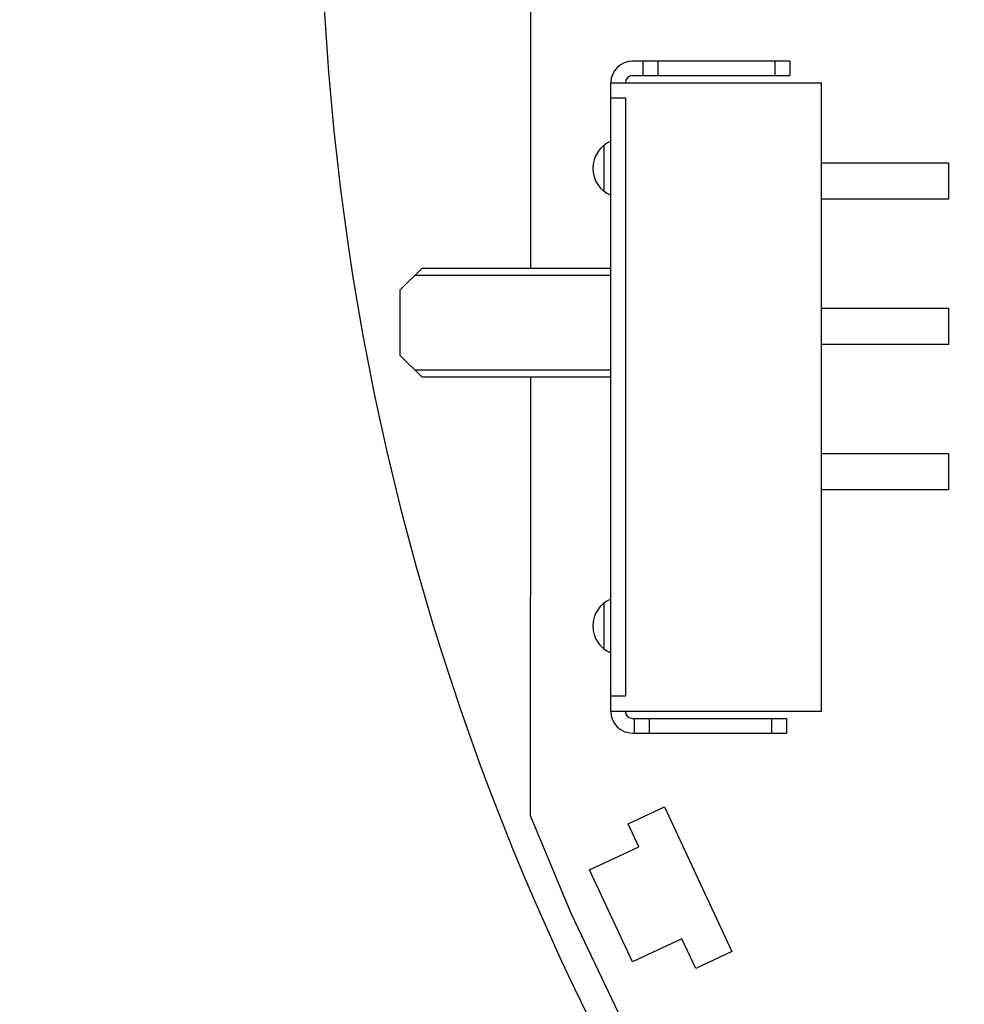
# Model space of a CAD drawing. Header units: millimetres. Extents: x 525 to 788, y 277 to 384.
# Tile 6 of 130: x 692 to 705, y 309 to 322. Entities that reach past the tile are written whole.
import ezdxf

# ---------------------------------------------------------------- set-up
doc = ezdxf.new("R2010")
doc.units = ezdxf.units.MM
doc.header["$LTSCALE"] = 5
doc.header["$PDMODE"] = 3
doc.header["$PDSIZE"] = 0.3125
doc.layers.get('0').update_dxf_attribs({"linetype": 'CONTINUOUS'})
doc.layers.get('Defpoints').update_dxf_attribs({"linetype": 'CONTINUOUS'})
doc.layers.add('dim', color=6, linetype='CONTINUOUS', lineweight=9)
doc.styles.add('Verdana', font='verdana.ttf', dxfattribs={"height": 3})
doc.dimstyles.new('aaaaaaaa 3.0', dxfattribs={"dimtxt": 3, "dimasz": 2.5, "dimexe": 1.25, "dimexo": 0.625, "dimtad": 1, "dimzin": 9, "dimdsep": 46, "dimtxsty": 'Verdana', "dimcen": 0, "dimazin": 0, "dimtfac": 1, "dimtofl": 0, "dimtmove": 0, "dimatfit": 3, "dimfxl": 1, "dimlwd": 25, "dimlwe": 25, "dimarcsym": 0})

# ---------------------------------------------------------------- blocks, each defined once
blk = doc.blocks.new('*D52')
at = {"layer": 'Defpoints', "color": 0}
for p in [(700.628, 338.061), (684.414, 297.363), (712.397, 297.363)]:
    blk.add_point(p, dxfattribs=at)
at = {"layer": 'dim', "color": 0, "lineweight": 25}
for p, q in [((700.003, 338.061), (683.164, 338.061)), ((684.414, 335.561), (684.414, 299.863)), ((711.772, 297.363), (683.164, 297.363))]:
    blk.add_line(p, q, dxfattribs=at)
at = {"layer": 'dim', "color": 0}
for points in [[(684.831, 335.561), (683.997, 335.561), (684.414, 338.061)], [(683.997, 299.863), (684.831, 299.863), (684.414, 297.363)]]:
    blk.add_solid(points, dxfattribs=at)
at = {"layer": 'dim', "color": 0, "insert": (682.228, 317.712), "char_height": 3, "attachment_point": 5, "rotation": 90, "style": 'Verdana'}
blk.add_mtext('40.7', dxfattribs=at)
blk = doc.blocks.new('*D55')
at = {"layer": 'Defpoints', "color": 0}
for p in [(767.508, 331.908), (697.286, 316.938)]:
    blk.add_point(p, dxfattribs=at)
at = {"layer": 'dim', "color": 0, "lineweight": 25}
blk.add_line((785.495, 335.743), (769.953, 332.429), dxfattribs=at)
at = {"layer": 'dim', "color": 0}
blk.add_solid([(769.866, 332.837), (770.04, 332.022), (767.508, 331.908)], dxfattribs=at)
at = {"layer": 'dim', "color": 0, "insert": (778.447, 336.689), "char_height": 3, "attachment_point": 5, "rotation": 12.0345, "style": 'Verdana'}
blk.add_mtext('∅71.8', dxfattribs=at)

msp = doc.modelspace()

# ---------------------------------------------------------------- linework, layer by layer
at = {"linetype": 'Continuous'}
for p, q in [((699.391, 318.87), (699.392, 323.03)), ((702.958, 321.72), (700.794, 321.72)), ((700.939, 321.52), (700.939, 321.72)), ((701.139, 321.72), (701.139, 321.52)), ((702.758, 321.52), (702.758, 321.72)), ((702.958, 321.72), (702.958, 321.52)), ((700.794, 321.52), (702.958, 321.52)), ((700.494, 312.771), (700.494, 321.42)), ((700.494, 321.42), (703.394, 321.42)), ((703.394, 312.771), (703.394, 321.42)), ((700.494, 321.212), (700.694, 321.212)), ((700.694, 321.212), (700.694, 312.979)), ((700.397, 320.551), (700.397, 319.94)), ((703.394, 320.32), (705.143, 320.32)), ((705.143, 320.32), (705.143, 319.82)), ((705.143, 319.82), (703.394, 319.82)), ((697.595, 318.57), (697.895, 318.87)), ((700.494, 318.77), (697.795, 318.77)), ((697.895, 318.87), (700.494, 318.87)), ((697.595, 317.67), (697.595, 318.57)), ((703.394, 318.32), (705.143, 318.32)), ((705.143, 318.32), (705.143, 317.82)), ((705.143, 317.82), (703.394, 317.82)), ((697.895, 317.37), (697.595, 317.67)), ((697.795, 317.47), (700.494, 317.47)), ((700.494, 317.37), (697.895, 317.37)), ((699.39, 311.334), (699.391, 317.37)), ((703.394, 316.321), (705.143, 316.321)), ((705.143, 316.321), (705.143, 315.821)), ((705.143, 315.821), (703.394, 315.821)), ((700.397, 314.251), (700.397, 313.64)), ((700.694, 312.979), (700.494, 312.979)), ((700.494, 312.771), (703.394, 312.771)), ((700.794, 312.671), (702.911, 312.671)), ((700.822, 312.471), (700.822, 312.671)), ((701.022, 312.671), (701.022, 312.471)), ((702.711, 312.471), (702.711, 312.671)), ((702.911, 312.671), (702.911, 312.471)), ((700.794, 312.471), (702.911, 312.471)), ((700.733, 311.224), (701.231, 311.457)), ((701.231, 311.457), (702.161, 309.463)), ((699.952, 309.977), (699.39, 311.334)), ((700.881, 310.907), (700.733, 311.224)), ((700.201, 310.59), (700.881, 310.907)), ((700.793, 309.321), (700.201, 310.59)), ((700.752, 308.299), (699.952, 309.977)), ((701.472, 309.638), (700.793, 309.321)), ((701.663, 309.23), (701.472, 309.638)), ((702.161, 309.463), (701.663, 309.23))]:
    msp.add_line(p, q, dxfattribs=at)
for centre, radius, start, end in [((732.397, 324.423), 35.9, 323.5829, 216.3585), ((700.794, 321.42), 0.3, 90, 180), ((700.794, 321.42), 0.1, 90, 180), ((700.646, 320.245), 0.4, 112.3389, 247.6405), ((700.646, 313.945), 0.4, 112.3389, 247.6405), ((700.794, 312.771), 0.3, 180, 270), ((700.794, 312.771), 0.1, 180, 270)]:
    msp.add_arc(centre, radius, start, end, dxfattribs=at)

# ---------------------------------------------------------------- dimensions: what is measured, and where the dimension line sits
at = {"layer": 'dim'}
dim = msp.add_diameter_dim_2p(p1=(697.286, 316.938), p2=(767.508, 331.908), dimstyle='aaaaaaaa 3.0', dxfattribs=at)
dim.commit()
dim.dimension.update_dxf_attribs({"geometry": '*D55', "text_midpoint": (777.719, 334.085), "dimtype": 163})
dim = msp.add_linear_dim(base=(684.414, 297.363), p1=(700.628, 338.061), p2=(712.397, 297.363), angle=90, dimstyle='aaaaaaaa 3.0', dxfattribs=at)
dim.commit()
dim.dimension.update_dxf_attribs({"geometry": '*D52', "text_midpoint": (684.414, 317.712), "dimtype": 160})

doc.saveas('drawing.dxf')
